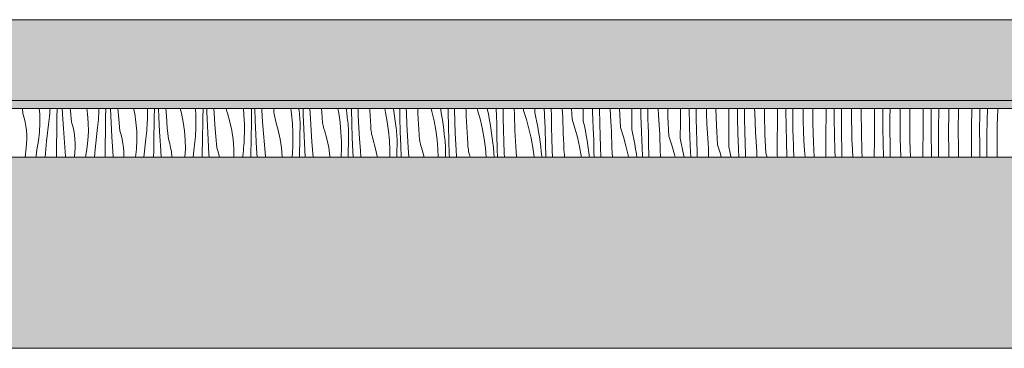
# Model space of a CAD drawing. Header units: millimetres. Extents: x -5600 to 56024, y 506 to 54141.
# Tile 14 of 48: x 26443 to 28881, y 4555 to 5369. Entities that reach past the tile are written whole.
import ezdxf

# ---------------------------------------------------------------- set-up
doc = ezdxf.new("R2010")
doc.units = ezdxf.units.MM
doc.layers.add('2D Drafting - General2', color=251, linetype='Continuous', lineweight=15)
doc.layers.add('2D Drafting - General81', color=251, linetype='Continuous', lineweight=20)

# ---------------------------------------------------------------- blocks, each defined once
blk = doc.blocks.new('*X66')
at = {"layer": '2D Drafting - General81', "linetype": 'Continuous'}
for p, q in [((-68771.1, -134803.8), (-68772.3, -134791.3)), ((-68768.1, -134814.1), (-68771.1, -134803.8)), ((-68729.6, -134805.1), (-68730.7, -134791.3)), ((-68729.3, -134827.3), (-68729.6, -134805.1)), ((-68706.3, -134817.4), (-68705.6, -134810.6)), ((-68705.6, -134810.6), (-68705, -134803.8)), ((-68705, -134803.8), (-68704.4, -134796.9)), ((-68704.4, -134796.9), (-68704.1, -134791.3)), ((-68687.3, -134833.6), (-68687, -134812.7)), ((-68687, -134812.7), (-68686.7, -134791.8)), ((-68686.7, -134791.8), (-68686.7, -134791.3)), ((-68673, -134805.6), (-68673.7, -134791.3)), ((-68671, -134840.4), (-68673, -134805.6)), ((-68653.8, -134796.6), (-68654.2, -134791.3)), ((-68651.1, -134825), (-68653.8, -134796.6)), ((-68611.3, -134804.2), (-68613.2, -134791.3)), ((-68609.5, -134826.3), (-68611.3, -134804.2)), ((-68584.4, -134818.1), (-68583.9, -134811.2)), ((-68583.9, -134811.2), (-68583.6, -134804.4)), ((-68583.6, -134804.4), (-68583.3, -134797.5)), ((-68583.3, -134797.5), (-68583.1, -134791.3)), ((-68566.9, -134833.8), (-68566.6, -134812.9)), ((-68566.6, -134812.9), (-68566.2, -134792)), ((-68566.2, -134792), (-68566.2, -134791.3)), ((-68554.7, -134791.9), (-68554.7, -134791.3)), ((-68552.9, -134826.7), (-68554.7, -134791.9)), ((-68533.7, -134817.7), (-68535.9, -134791.3)), ((-68494.5, -134803.4), (-68497.1, -134791.3)), ((-68491.3, -134825.4), (-68494.5, -134803.4)), ((-68463.2, -134818.7), (-68463.1, -134811.8)), ((-68463.1, -134791.3), (-68463.1, -134811.8)), ((-68446.5, -134834.1), (-68446.1, -134813.2)), ((-68446.1, -134813.2), (-68445.7, -134792.3)), ((-68445.7, -134792.3), (-68445.7, -134791.3)), ((-68434.6, -134813), (-68435.5, -134791.3)), ((-68432.9, -134847.9), (-68434.6, -134813)), ((-68416, -134810.4), (-68417.4, -134791.3)), ((-68413.7, -134838.9), (-68416, -134810.4)), ((-68379, -134802.9), (-68382.3, -134791.3)), ((-68374.4, -134824.6), (-68379, -134802.9)), ((-68343.9, -134791.3), (-68343, -134809.4)), ((-68343, -134809.4), (-68343, -134833)), ((-68325.7, -134813.5), (-68325.2, -134792.6)), ((-68325.2, -134792.6), (-68325.2, -134791.3)), ((-68316, -134799.3), (-68316.2, -134791.3)), ((-68314.5, -134834.2), (-68316, -134799.3)), ((-68298, -134803.1), (-68298.7, -134791.3)), ((-68296, -134831.6), (-68298, -134803.1)), ((-68267.1, -134795.1), (-68268, -134791.3)), ((-68266.1, -134798.9), (-68267.1, -134795.1)), ((-68265, -134802.7), (-68266.1, -134798.9)), ((-68259, -134824.1), (-68265, -134802.7)), ((-68225.5, -134791.3), (-68224.1, -134807.1)), ((-68224.1, -134807.1), (-68223, -134830.6)), ((-68205.7, -134792.3), (-68205.8, -134791.3)), ((-68205.4, -134797.6), (-68205.7, -134792.3)), ((-68205.2, -134803), (-68205.4, -134797.6)), ((-68205.1, -134808.4), (-68205.2, -134803)), ((-68205.2, -134813.8), (-68205.1, -134808.4)), ((-68195.9, -134820.5), (-68196.9, -134791.3)), ((-68179.6, -134795.7), (-68179.8, -134791.3)), ((-68177.9, -134824.2), (-68179.6, -134795.7)), ((-68150.2, -134792.8), (-68150.3, -134791.3)), ((-68150, -134796.8), (-68150.2, -134792.8)), ((-68149.7, -134800.7), (-68150, -134796.8)), ((-68149.3, -134804.6), (-68149.7, -134800.7)), ((-68148.7, -134808.5), (-68149.3, -134804.6)), ((-68147.9, -134812.4), (-68148.7, -134808.5)), ((-68147.1, -134816.3), (-68147.9, -134812.4)), ((-68108, -134791.3), (-68106.1, -134804.9)), ((-68106.1, -134804.9), (-68104, -134828.3)), ((-68088.3, -134791.3), (-68088.2, -134792.1)), ((-68087.3, -134797.4), (-68088.2, -134792.1)), ((-68086.6, -134802.7), (-68087.3, -134797.4)), ((-68086.1, -134808.1), (-68086.6, -134802.7)), ((-68085.6, -134813.4), (-68086.1, -134808.1)), ((-68077, -134806.8), (-68077.4, -134791.3)), ((-68075.8, -134841.7), (-68077, -134806.8)), ((-68059.5, -134816.9), (-68060.8, -134791.3)), ((-68031.1, -134800.7), (-68031.7, -134791.3)), ((-68030.1, -134814), (-68031.1, -134800.7)), ((-67991.3, -134791.3), (-67989.2, -134802.7)), ((-67989.2, -134802.7), (-67986.1, -134826)), ((-67970.7, -134791.3), (-67969.4, -134801.1)), ((-67969.4, -134801.1), (-67968.1, -134813.3)), ((-67967.3, -134818.6), (-67968.1, -134813.3)), ((-67957.8, -134793.1), (-67957.8, -134791.3)), ((-67956.9, -134828), (-67957.8, -134793.1)), ((-67940.8, -134809.5), (-67941.5, -134791.3)), ((-67939.5, -134838.1), (-67940.8, -134809.5)), ((-67912.6, -134795.3), (-67912.8, -134791.3)), ((-67911.8, -134808.6), (-67912.6, -134795.3)), ((-67911, -134821.9), (-67911.8, -134808.6)), ((-67875.5, -134791.3), (-67873.3, -134800.8)), ((-67873.3, -134800.8), (-67869.2, -134823.9)), ((-67853.7, -134791.3), (-67852.6, -134797.9)), ((-67852.6, -134797.9), (-67850.9, -134810)), ((-67850.9, -134810), (-67849.4, -134822.2)), ((-67837.7, -134814.2), (-67838.1, -134791.3)), ((-67821.8, -134802.1), (-67822, -134791.3)), ((-67820.8, -134830.7), (-67821.8, -134802.1)), ((-67793.1, -134803.2), (-67793.6, -134791.3)), ((-67792.5, -134816.5), (-67793.1, -134803.2)), ((-67760.6, -134791.3), (-67758.5, -134799)), ((-67758.5, -134799), (-67753.3, -134821.9)), ((-67737.3, -134791.3), (-67736.6, -134794.9)), ((-67736.6, -134794.9), (-67734.5, -134807)), ((-67734.5, -134807), (-67732.6, -134819.1)), ((-67718.5, -134795.8), (-67718.7, -134791.3)), ((-67718.3, -134800.5), (-67718.5, -134795.8)), ((-67717.7, -134835.4), (-67718.3, -134800.5)), ((-67702.4, -134794.7), (-67702.4, -134791.3)), ((-67701.7, -134823.3), (-67702.4, -134794.7)), ((-67674.1, -134797.7), (-67674.3, -134791.3)), ((-67673.6, -134811), (-67674.1, -134797.7)), ((-67673.1, -134824.3), (-67673.6, -134811)), ((-67646.6, -134791.3), (-67644.7, -134797.5)), ((-67644.7, -134797.5), (-67638.4, -134820.2)), ((-67621.5, -134791.3), (-67621.4, -134792)), ((-67621.4, -134792), (-67618.8, -134804)), ((-67618.8, -134804), (-67616.5, -134816)), ((-67599.5, -134793.6), (-67599.6, -134791.3)), ((-67599.3, -134798.3), (-67599.5, -134793.6)), ((-67599.1, -134803), (-67599.3, -134798.3)), ((-67598.9, -134807.6), (-67599.1, -134803)), ((-67598.7, -134812.3), (-67598.9, -134807.6)), ((-67598.4, -134817), (-67598.7, -134812.3)), ((-67582.3, -134815.9), (-67582.6, -134791.3)), ((-67554.6, -134792.3), (-67554.7, -134791.3)), ((-67554.4, -134805.6), (-67554.6, -134792.3)), ((-67554, -134818.9), (-67554.4, -134805.6)), ((-67531.8, -134796.3), (-67532.1, -134791.3)), ((-67531.8, -134796.3), (-67524.6, -134818.7)), ((-67504, -134801.2), (-67503.9, -134791.3)), ((-67504, -134801.2), (-67501.3, -134813.2)), ((-67501.3, -134813.2), (-67498.8, -134825.2)), ((-67479.9, -134805.4), (-67480.4, -134791.3)), ((-67479.7, -134810.1), (-67479.9, -134805.4)), ((-67479.5, -134814.8), (-67479.7, -134810.1)), ((-67463.3, -134791.8), (-67463.3, -134791.3)), ((-67463.1, -134797.4), (-67463.3, -134791.8)), ((-67462.9, -134802.9), (-67463.1, -134797.4)), ((-67462.6, -134808.5), (-67462.9, -134802.9)), ((-67462.3, -134837.1), (-67462.6, -134808.5)), ((-67434.6, -134813.4), (-67436.2, -134791.3)), ((-67411.7, -134817.5), (-67413.1, -134791.3)), ((-67383.9, -134822.4), (-67383.7, -134791.3)), ((-67359.8, -134826.6), (-67361.1, -134791.3)), ((-67343.8, -134796.4), (-67344, -134791.3)), ((-67343.6, -134801.9), (-67343.8, -134796.4)), ((-67343.5, -134807.5), (-67343.6, -134801.9)), ((-67343.2, -134813), (-67343.5, -134807.5)), ((-67343, -134818.6), (-67343.2, -134813)), ((-67316.3, -134810.5), (-67317.5, -134791.3)), ((-67314.5, -134834.6), (-67316.3, -134810.5)), ((-67291.7, -134838.6), (-67294.2, -134791.3)), ((-67263.9, -134843.5), (-67263.6, -134804.2)), ((-67263.6, -134804.2), (-67263.5, -134791.3)), ((-67241.1, -134809.7), (-67241.6, -134791.3)), ((-67239.7, -134847.8), (-67241.1, -134809.7)), ((-67224.1, -134806.4), (-67224.4, -134791.3)), ((-67223.9, -134812), (-67224.1, -134806.4)), ((-67223.8, -134817.5), (-67223.9, -134812)), ((-67197.7, -134807.6), (-67198.4, -134791.3)), ((-67196.2, -134831.7), (-67197.7, -134807.6)), ((-67174.2, -134812), (-67174.8, -134791.3)), ((-67171.6, -134859.8), (-67174.2, -134812)), ((-67143.5, -134825.4), (-67143.3, -134791.3)), ((-67122, -134792.7), (-67122, -134791.3)), ((-67121, -134830.8), (-67122, -134792.7)), ((-67104.7, -134794.6), (-67104.7, -134791.3)), ((-67104, -134827.6), (-67104.7, -134794.6)), ((-67078.7, -134804.6), (-67079.1, -134791.3)), ((-67077.6, -134828.8), (-67078.7, -134804.6)), ((-67054.1, -134833.2), (-67055.3, -134791.3)), ((-67023.5, -134846.5), (-67023.2, -134807.2)), ((-67023.2, -134807.2), (-67023.1, -134791.3)), ((-67001.9, -134813.9), (-67002.3, -134791.3)), ((-66984.6, -134815.7), (-66984.8, -134791.3)), ((-66959.4, -134801.7), (-66959.5, -134791.3)), ((-66958.6, -134825.8), (-66959.4, -134801.7)), ((-66935.4, -134806.6), (-66935.5, -134791.3)), ((-66934, -134854.4), (-66935.4, -134806.6)), ((-66903.1, -134828.4), (-66902.9, -134791.3)), ((-66882.5, -134796.9), (-66882.5, -134791.3)), ((-66881.9, -134835), (-66882.5, -134796.9)), ((-66864.8, -134803.9), (-66864.7, -134791.3)), ((-66864.6, -134836.9), (-66864.8, -134803.9)), ((-66839.7, -134798.7), (-66839.7, -134791.3)), ((-66839.3, -134822.8), (-66839.7, -134798.7)), ((-66815.4, -134827.8), (-66815.6, -134791.3)), ((-66783.1, -134849.5), (-66782.8, -134810.2)), ((-66782.8, -134810.2), (-66782.6, -134791.3)), ((-66762.4, -134818), (-66762.5, -134791.3)), ((-66744.7, -134825), (-66744.5, -134792)), ((-66744.5, -134792), (-66744.5, -134791.3)), ((-66719.6, -134795.7), (-66719.5, -134791.3)), ((-66719.6, -134819.9), (-66719.6, -134795.7)), ((-66695.6, -134801.1), (-66695.4, -134791.3)), ((-66695.3, -134848.9), (-66695.6, -134801.1)), ((-66662.7, -134831.4), (-66662.4, -134792)), ((-66662.4, -134792), (-66662.4, -134791.3)), ((-66642.5, -134801.1), (-66642.4, -134791.3)), ((-66642.3, -134839.2), (-66642.5, -134801.1)), ((-66624.7, -134846.2), (-66624.5, -134813.2)), ((-66624.5, -134813.2), (-66624, -134791.3)), ((-66599.5, -134816.9), (-66599.2, -134792.7)), ((-66599.2, -134792.7), (-66599.1, -134791.3)), ((-66575.5, -134822.3), (-66575, -134791.3)), ((-66542.7, -134852.5), (-66542.4, -134813.2)), ((-66542.4, -134813.2), (-66542.2, -134791.3)), ((-66522.4, -134822.2), (-66522.2, -134791.3)), ((-66504.4, -134834.3), (-66503.7, -134801.3)), ((-66503.7, -134801.3), (-66503.4, -134791.3)), ((-66479.1, -134813.9), (-66478.4, -134791.3)), ((-66455.5, -134843.5), (-66454.6, -134795.6)), ((-66454.6, -134795.6), (-66454.5, -134791.3)), ((-66422.3, -134834.3), (-66422, -134795)), ((-66422, -134795), (-66421.9, -134791.3)), ((-66402.4, -134843.4), (-66402.1, -134805.2)), ((-66402.1, -134805.2), (-66401.9, -134791.3)), ((-66383.7, -134822.5), (-66382.6, -134791.3)), ((-66359, -134835.1), (-66358.3, -134810.9)), ((-66358.3, -134810.9), (-66357.7, -134796.5)), ((-66357.7, -134796.5), (-66357.4, -134791.3)), ((-68765.7, -134824.6), (-68768.1, -134814.1)), ((-68763.8, -134835.1), (-68765.7, -134824.6)), ((-68762.6, -134845.8), (-68763.8, -134835.1)), ((-68730.4, -134849.4), (-68729.3, -134827.3)), ((-68712.5, -134871.8), (-68707.1, -134824.3)), ((-68707.1, -134824.3), (-68706.3, -134817.4)), ((-68687.6, -134854.4), (-68687.3, -134833.6)), ((-68648, -134835.3), (-68651.1, -134825)), ((-68645.6, -134845.7), (-68648, -134835.3)), ((-68609.2, -134848.5), (-68609.5, -134826.3)), ((-68586.3, -134838.6), (-68585.5, -134831.8)), ((-68585.5, -134831.8), (-68584.9, -134824.9)), ((-68584.9, -134824.9), (-68584.4, -134818.1)), ((-68567.2, -134854.7), (-68566.9, -134833.8)), ((-68550.9, -134861.6), (-68552.9, -134826.7)), ((-68531, -134846.2), (-68533.7, -134817.7)), ((-68489.5, -134847.5), (-68491.3, -134825.4)), ((-68464.3, -134839.2), (-68463.9, -134832.4)), ((-68463.9, -134832.4), (-68463.5, -134825.5)), ((-68463.5, -134825.5), (-68463.2, -134818.7)), ((-68446.9, -134855), (-68446.5, -134834.1)), ((-68371.2, -134846.5), (-68374.4, -134824.6)), ((-68343.2, -134839.8), (-68343, -134833)), ((-68326.5, -134855.3), (-68326.1, -134834.4)), ((-68326.1, -134834.4), (-68325.7, -134813.5)), ((-68312.8, -134869.1), (-68314.5, -134834.2)), ((-68293.6, -134860.1), (-68296, -134831.6)), ((-68254.3, -134845.7), (-68259, -134824.1)), ((-68223, -134830.6), (-68222.9, -134854.1)), ((-68206, -134855.6), (-68205.6, -134834.7)), ((-68205.6, -134834.7), (-68205.2, -134813.8)), ((-68194.5, -134855.4), (-68195.9, -134820.5)), ((-68175.9, -134852.8), (-68177.9, -134824.2)), ((-68146.1, -134820.1), (-68147.1, -134816.3)), ((-68144.9, -134823.9), (-68146.1, -134820.1)), ((-68138.9, -134845.2), (-68144.9, -134823.9)), ((-68104, -134828.3), (-68102.9, -134851.8)), ((-68085.3, -134818.8), (-68085.6, -134813.4)), ((-68085.5, -134855.8), (-68085.1, -134834.9)), ((-68085.1, -134824.2), (-68085.3, -134818.8)), ((-68085, -134829.6), (-68085.1, -134824.2)), ((-68085.1, -134834.9), (-68085, -134829.6)), ((-68057.9, -134845.4), (-68059.5, -134816.9)), ((-68030, -134818), (-68030.1, -134814)), ((-68029.6, -134821.9), (-68030, -134818)), ((-68029.2, -134825.8), (-68029.6, -134821.9)), ((-68028.6, -134829.7), (-68029.2, -134825.8)), ((-68027.9, -134833.6), (-68028.6, -134829.7)), ((-68027, -134837.5), (-68027.9, -134833.6)), ((-68026, -134841.3), (-68027, -134837.5)), ((-67986.1, -134826), (-67983.9, -134849.5)), ((-67966.6, -134823.9), (-67967.3, -134818.6)), ((-67966, -134829.3), (-67966.6, -134823.9)), ((-67965.6, -134834.6), (-67966, -134829.3)), ((-67965.2, -134840), (-67965.6, -134834.6)), ((-67955.8, -134862.8), (-67956.9, -134828)), ((-67910.1, -134835.2), (-67911, -134821.9)), ((-67909.9, -134839.1), (-67910.1, -134835.2)), ((-67869.2, -134823.9), (-67866, -134847.2)), ((-67849.4, -134822.2), (-67848, -134834.4)), ((-67847.2, -134839.7), (-67848, -134834.4)), ((-67836.9, -134849.1), (-67837.7, -134814.2)), ((-67819.4, -134859.2), (-67820.8, -134830.7)), ((-67791.8, -134829.8), (-67792.5, -134816.5)), ((-67790.9, -134843.1), (-67791.8, -134829.8)), ((-67753.3, -134821.9), (-67749.1, -134845.1)), ((-67732.6, -134819.1), (-67730.8, -134831.2)), ((-67730.8, -134831.2), (-67729.3, -134843.4)), ((-67716.8, -134870.3), (-67717.7, -134835.4)), ((-67700.7, -134851.9), (-67701.7, -134823.3)), ((-67672.4, -134837.6), (-67673.1, -134824.3)), ((-67671.7, -134850.9), (-67672.4, -134837.6)), ((-67638.4, -134820.2), (-67633.2, -134843.1)), ((-67616.5, -134816), (-67614.4, -134828.1)), ((-67614.4, -134828.1), (-67612.5, -134840.2)), ((-67598.2, -134821.7), (-67598.4, -134817)), ((-67597.6, -134856.6), (-67598.2, -134821.7)), ((-67581.6, -134844.5), (-67582.3, -134815.9)), ((-67553.6, -134832.2), (-67554, -134818.9)), ((-67553, -134845.5), (-67553.6, -134832.2)), ((-67524.6, -134818.7), (-67518.4, -134841.3)), ((-67498.8, -134825.2), (-67496.5, -134837.2)), ((-67496.5, -134837.2), (-67494.3, -134849.3)), ((-67479.3, -134819.5), (-67479.5, -134814.8)), ((-67479, -134824.1), (-67479.3, -134819.5)), ((-67478.8, -134828.8), (-67479, -134824.1)), ((-67478.6, -134833.5), (-67478.8, -134828.8)), ((-67478.4, -134838.2), (-67478.6, -134833.5)), ((-67461.6, -134865.6), (-67462.3, -134837.1)), ((-67434.3, -134826.7), (-67434.6, -134813.4)), ((-67433.9, -134840.1), (-67434.3, -134826.7)), ((-67411.7, -134817.5), (-67404.5, -134839.8)), ((-67383.9, -134822.4), (-67381.2, -134834.3)), ((-67381.2, -134834.3), (-67378.7, -134846.3)), ((-67359.6, -134831.3), (-67359.8, -134826.6)), ((-67359.4, -134836), (-67359.6, -134831.3)), ((-67359.2, -134840.6), (-67359.4, -134836)), ((-67342.8, -134824.1), (-67343, -134818.6)), ((-67342.5, -134829.7), (-67342.8, -134824.1)), ((-67342.2, -134858.2), (-67342.5, -134829.7)), ((-67314.2, -134847.9), (-67314.5, -134834.6)), ((-67223.6, -134823.1), (-67223.8, -134817.5)), ((-67223.4, -134828.6), (-67223.6, -134823.1)), ((-67223.2, -134834.2), (-67223.4, -134828.6)), ((-67223, -134839.7), (-67223.2, -134834.2)), ((-67194.4, -134855.8), (-67196.2, -134831.7)), ((-67143.8, -134864.7), (-67143.5, -134825.4)), ((-67119.7, -134869), (-67121, -134830.8)), ((-67103.9, -134833.2), (-67104, -134827.6)), ((-67103.7, -134838.7), (-67103.9, -134833.2)), ((-67076.2, -134852.9), (-67077.6, -134828.8)), ((-67051.5, -134881), (-67054.1, -134833.2)), ((-67001, -134852), (-67001.9, -134813.9)), ((-66984, -134848.8), (-66984.6, -134815.7)), ((-66957.6, -134849.9), (-66958.6, -134825.8)), ((-66903.4, -134867.7), (-66903.1, -134828.4)), ((-66880.9, -134873.2), (-66881.9, -134835)), ((-66863.9, -134870), (-66864.6, -134836.9)), ((-66838.6, -134847), (-66839.3, -134822.8)), ((-66814, -134875.6), (-66815.4, -134827.8)), ((-66761.8, -134856.2), (-66762.4, -134818)), ((-66744.5, -134858.1), (-66744.7, -134825)), ((-66719.2, -134844), (-66719.6, -134819.9)), ((-66663, -134870.7), (-66662.7, -134831.4)), ((-66599.5, -134841), (-66599.5, -134816.9)), ((-66575.2, -134870.1), (-66575.5, -134822.3)), ((-66522.3, -134860.4), (-66522.4, -134822.2)), ((-66504.6, -134867.4), (-66504.4, -134834.3)), ((-66479.4, -134838.1), (-66479.1, -134813.9)), ((-66422.6, -134873.7), (-66422.3, -134834.3)), ((-66384.3, -134855.5), (-66383.7, -134822.5)), ((-66359.4, -134859.2), (-66359, -134835.1)), ((-68761.9, -134856.5), (-68762.6, -134845.8)), ((-68761.9, -134867.2), (-68761.9, -134856.5)), ((-68732.9, -134871.5), (-68730.4, -134849.4)), ((-68687.8, -134875.3), (-68687.6, -134854.4)), ((-68668.7, -134875.3), (-68671, -134840.4)), ((-68643.7, -134856.3), (-68645.6, -134845.7)), ((-68642.5, -134866.9), (-68643.7, -134856.3)), ((-68610.3, -134870.6), (-68609.2, -134848.5)), ((-68592.4, -134892.9), (-68587.1, -134845.4)), ((-68587.1, -134845.4), (-68586.3, -134838.6)), ((-68567.5, -134875.6), (-68567.2, -134854.7)), ((-68548.6, -134896.4), (-68550.9, -134861.6)), ((-68528, -134856.5), (-68531, -134846.2)), ((-68525.5, -134866.9), (-68528, -134856.5)), ((-68489.1, -134869.6), (-68489.5, -134847.5)), ((-68467, -134866.6), (-68466.2, -134859.8)), ((-68466.2, -134859.8), (-68465.5, -134852.9)), ((-68465.5, -134852.9), (-68464.8, -134846.1)), ((-68464.8, -134846.1), (-68464.3, -134839.2)), ((-68447.2, -134875.9), (-68446.9, -134855)), ((-68430.8, -134882.8), (-68432.9, -134847.9)), ((-68410.9, -134867.3), (-68413.7, -134838.9)), ((-68369.4, -134868.6), (-68371.2, -134846.5)), ((-68344.8, -134867.3), (-68344.2, -134860.4)), ((-68344.2, -134860.4), (-68343.8, -134853.6)), ((-68343.8, -134853.6), (-68343.4, -134846.7)), ((-68343.4, -134846.7), (-68343.2, -134839.8)), ((-68326.8, -134876.2), (-68326.5, -134855.3)), ((-68290.9, -134888.5), (-68293.6, -134860.1)), ((-68251.1, -134867.7), (-68254.3, -134845.7)), ((-68223.4, -134867.9), (-68223.1, -134861)), ((-68223.1, -134861), (-68222.9, -134854.1)), ((-68206.4, -134876.5), (-68206, -134855.6)), ((-68192.7, -134890.3), (-68194.5, -134855.4)), ((-68173.5, -134881.2), (-68175.9, -134852.8)), ((-68134.3, -134866.9), (-68138.9, -134845.2)), ((-68102.9, -134851.8), (-68102.8, -134875.3)), ((-68085.9, -134876.7), (-68085.5, -134855.8)), ((-68074.4, -134876.6), (-68075.8, -134841.7)), ((-68055.8, -134873.9), (-68057.9, -134845.4)), ((-68024.9, -134845.1), (-68026, -134841.3)), ((-68018.8, -134866.4), (-68024.9, -134845.1)), ((-67983.9, -134849.5), (-67982.8, -134873)), ((-67965.5, -134877), (-67965, -134856.1)), ((-67965, -134845.4), (-67965.2, -134840)), ((-67965, -134850.7), (-67965, -134845.4)), ((-67965, -134856.1), (-67965, -134850.7)), ((-67937.8, -134866.6), (-67939.5, -134838.1)), ((-67909.6, -134843.1), (-67909.9, -134839.1)), ((-67909.1, -134847), (-67909.6, -134843.1)), ((-67908.5, -134850.9), (-67909.1, -134847)), ((-67907.8, -134854.8), (-67908.5, -134850.9)), ((-67906.9, -134858.6), (-67907.8, -134854.8)), ((-67905.9, -134862.4), (-67906.9, -134858.6)), ((-67866, -134847.2), (-67863.9, -134870.6)), ((-67846.5, -134845.1), (-67847.2, -134839.7)), ((-67845.9, -134850.4), (-67846.5, -134845.1)), ((-67845.5, -134855.8), (-67845.9, -134850.4)), ((-67845.2, -134861.2), (-67845.5, -134855.8)), ((-67845, -134866.5), (-67845.2, -134861.2)), ((-67835.7, -134884), (-67836.9, -134849.1)), ((-67817.7, -134887.8), (-67819.4, -134859.2)), ((-67790, -134856.4), (-67790.9, -134843.1)), ((-67789.8, -134860.3), (-67790, -134856.4)), ((-67789.5, -134864.2), (-67789.8, -134860.3)), ((-67749.1, -134845.1), (-67745.9, -134868.4)), ((-67729.3, -134843.4), (-67728, -134855.6)), ((-67727.1, -134860.9), (-67728, -134855.6)), ((-67726.4, -134866.2), (-67727.1, -134860.9)), ((-67699.3, -134880.4), (-67700.7, -134851.9)), ((-67670.9, -134864.2), (-67671.7, -134850.9)), ((-67633.2, -134843.1), (-67629, -134866.3)), ((-67612.5, -134840.2), (-67610.8, -134852.4)), ((-67610.8, -134852.4), (-67609.2, -134864.6)), ((-67596.7, -134891.5), (-67597.6, -134856.6)), ((-67580.6, -134873), (-67581.6, -134844.5)), ((-67552.4, -134858.8), (-67553, -134845.5)), ((-67551.6, -134872.1), (-67552.4, -134858.8)), ((-67518.4, -134841.3), (-67513.1, -134864.3)), ((-67494.3, -134849.3), (-67492.4, -134861.4)), ((-67492.4, -134861.4), (-67490.7, -134873.6)), ((-67478.1, -134842.8), (-67478.4, -134838.2)), ((-67477.5, -134877.7), (-67478.1, -134842.8)), ((-67433.5, -134853.4), (-67433.9, -134840.1)), ((-67432.9, -134866.7), (-67433.5, -134853.4)), ((-67404.5, -134839.8), (-67398.3, -134862.5)), ((-67378.7, -134846.3), (-67376.4, -134858.4)), ((-67376.4, -134858.4), (-67374.3, -134870.5)), ((-67359, -134845.3), (-67359.2, -134840.6)), ((-67358.7, -134850), (-67359, -134845.3)), ((-67358.5, -134854.7), (-67358.7, -134850)), ((-67358.3, -134859.3), (-67358.5, -134854.7)), ((-67358, -134864), (-67358.3, -134859.3)), ((-67341.5, -134886.8), (-67342.2, -134858.2)), ((-67313.9, -134861.2), (-67314.2, -134847.9)), ((-67313.4, -134874.5), (-67313.9, -134861.2)), ((-67291.7, -134838.6), (-67284.4, -134861)), ((-67284.4, -134861), (-67278.2, -134883.7)), ((-67263.9, -134843.5), (-67261.2, -134855.5)), ((-67261.2, -134855.5), (-67258.6, -134867.5)), ((-67239.5, -134852.5), (-67239.7, -134847.8)), ((-67239.3, -134857.1), (-67239.5, -134852.5)), ((-67239.1, -134861.8), (-67239.3, -134857.1)), ((-67238.9, -134866.5), (-67239.1, -134861.8)), ((-67222.7, -134845.3), (-67223, -134839.7)), ((-67222.5, -134850.8), (-67222.7, -134845.3)), ((-67222.1, -134879.4), (-67222.5, -134850.8)), ((-67194.2, -134869.1), (-67194.4, -134855.8)), ((-67171.6, -134859.8), (-67164.4, -134882.2)), ((-67103.5, -134844.3), (-67103.7, -134838.7)), ((-67103.3, -134849.8), (-67103.5, -134844.3)), ((-67103.1, -134855.4), (-67103.3, -134849.8)), ((-67102.9, -134860.9), (-67103.1, -134855.4)), ((-67102.6, -134866.5), (-67102.9, -134860.9)), ((-67074.4, -134876.9), (-67076.2, -134852.9)), ((-67023.7, -134885.9), (-67023.5, -134846.5)), ((-66999.6, -134890.1), (-67001, -134852)), ((-66983.8, -134854.3), (-66984, -134848.8)), ((-66983.6, -134859.9), (-66983.8, -134854.3)), ((-66983.4, -134865.4), (-66983.6, -134859.9)), ((-66956.1, -134874), (-66957.6, -134849.9)), ((-66931.5, -134902.1), (-66934, -134854.4)), ((-66837.5, -134871.1), (-66838.6, -134847)), ((-66783.3, -134888.9), (-66783.1, -134849.5)), ((-66760.8, -134894.3), (-66761.8, -134856.2)), ((-66743.8, -134891.1), (-66744.5, -134858.1)), ((-66718.5, -134868.1), (-66719.2, -134844)), ((-66693.9, -134896.7), (-66695.3, -134848.9)), ((-66641.7, -134877.4), (-66642.3, -134839.2)), ((-66624.4, -134879.3), (-66624.7, -134846.2)), ((-66599.2, -134865.2), (-66599.5, -134841)), ((-66542.9, -134891.9), (-66542.7, -134852.5)), ((-66521.7, -134898.5), (-66522.3, -134860.4)), ((-66479.5, -134862.2), (-66479.4, -134838.1)), ((-66455.2, -134891.3), (-66455.5, -134843.5)), ((-66402.2, -134881.6), (-66402.4, -134843.4)), ((-66384.5, -134888.6), (-66384.3, -134855.5)), ((-66359.4, -134883.4), (-66359.4, -134859.2)), ((-68763.6, -134888.6), (-68762.5, -134877.9)), ((-68762.5, -134877.9), (-68761.9, -134867.2)), ((-68736.9, -134893.3), (-68732.9, -134871.5)), ((-68715.9, -134911.3), (-68712.5, -134871.8)), ((-68688, -134896.2), (-68687.8, -134875.3)), ((-68666.1, -134910.1), (-68668.7, -134875.3)), ((-68641.9, -134877.7), (-68642.5, -134866.9)), ((-68641.8, -134888.4), (-68641.9, -134877.7)), ((-68612.8, -134892.6), (-68610.3, -134870.6)), ((-68567.8, -134896.5), (-68567.5, -134875.6)), ((-68523.7, -134877.5), (-68525.5, -134866.9)), ((-68522.4, -134888.1), (-68523.7, -134877.5)), ((-68490.2, -134891.8), (-68489.1, -134869.6)), ((-68472, -134911.3), (-68467, -134866.6)), ((-68447.4, -134896.8), (-68447.2, -134875.9)), ((-68429, -134911.3), (-68430.8, -134882.8)), ((-68407.9, -134877.6), (-68410.9, -134867.3)), ((-68405.5, -134888.1), (-68407.9, -134877.6)), ((-68369.1, -134890.8), (-68369.4, -134868.6)), ((-68346.9, -134887.8), (-68346.1, -134880.9)), ((-68346.1, -134880.9), (-68345.4, -134874.1)), ((-68345.4, -134874.1), (-68344.8, -134867.3)), ((-68327.1, -134897.1), (-68326.8, -134876.2)), ((-68310.8, -134903.9), (-68312.8, -134869.1)), ((-68249.3, -134889.8), (-68251.1, -134867.7)), ((-68224.7, -134888.4), (-68224.2, -134881.6)), ((-68224.2, -134881.6), (-68223.7, -134874.7)), ((-68223.7, -134874.7), (-68223.4, -134867.9)), ((-68206.7, -134897.3), (-68206.4, -134876.5)), ((-68170.8, -134909.7), (-68173.5, -134881.2)), ((-68131.1, -134888.9), (-68134.3, -134866.9)), ((-68103.3, -134889), (-68103, -134882.2)), ((-68103, -134882.2), (-68102.8, -134875.3)), ((-68086.3, -134897.6), (-68085.9, -134876.7)), ((-68072.7, -134911.3), (-68074.4, -134876.6)), ((-68053.4, -134902.4), (-68055.8, -134873.9)), ((-68014.2, -134888.1), (-68018.8, -134866.4)), ((-67982.8, -134873), (-67982.8, -134896.5)), ((-67965.9, -134897.9), (-67965.5, -134877)), ((-67954.3, -134897.7), (-67955.8, -134862.8)), ((-67935.8, -134895.1), (-67937.8, -134866.6)), ((-67904.8, -134866.2), (-67905.9, -134862.4)), ((-67898.8, -134887.6), (-67904.8, -134866.2)), ((-67863.9, -134870.6), (-67862.8, -134894.1)), ((-67845.4, -134898.2), (-67845, -134877.3)), ((-67844.9, -134871.9), (-67845, -134866.5)), ((-67845, -134877.3), (-67844.9, -134871.9)), ((-67834.6, -134911.3), (-67835.7, -134884)), ((-67789.1, -134868.2), (-67789.5, -134864.2)), ((-67788.5, -134872.1), (-67789.1, -134868.2)), ((-67787.7, -134875.9), (-67788.5, -134872.1)), ((-67786.9, -134879.8), (-67787.7, -134875.9)), ((-67785.9, -134883.6), (-67786.9, -134879.8)), ((-67784.7, -134887.4), (-67785.9, -134883.6)), ((-67745.9, -134868.4), (-67743.8, -134891.8)), ((-67725.9, -134871.6), (-67726.4, -134866.2)), ((-67725.4, -134877), (-67725.9, -134871.6)), ((-67725.1, -134882.3), (-67725.4, -134877)), ((-67724.9, -134887.7), (-67725.1, -134882.3)), ((-67715.6, -134905.2), (-67716.8, -134870.3)), ((-67697.6, -134908.9), (-67699.3, -134880.4)), ((-67669.9, -134877.5), (-67670.9, -134864.2)), ((-67669.8, -134881.5), (-67669.9, -134877.5)), ((-67669.4, -134885.4), (-67669.8, -134881.5)), ((-67669, -134889.3), (-67669.4, -134885.4)), ((-67629, -134866.3), (-67625.8, -134889.6)), ((-67609.2, -134864.6), (-67607.9, -134876.8)), ((-67607.1, -134882.1), (-67607.9, -134876.8)), ((-67606.4, -134887.4), (-67607.1, -134882.1)), ((-67579.3, -134901.6), (-67580.6, -134873)), ((-67550.8, -134885.4), (-67551.6, -134872.1)), ((-67549.9, -134898.7), (-67550.8, -134885.4)), ((-67513.1, -134864.3), (-67508.9, -134887.4)), ((-67490.7, -134873.6), (-67489.2, -134885.7)), ((-67489.2, -134885.7), (-67487.8, -134897.9)), ((-67476.7, -134911.3), (-67477.5, -134877.7)), ((-67460.6, -134894.2), (-67461.6, -134865.6)), ((-67432.3, -134880), (-67432.9, -134866.7)), ((-67431.6, -134893.3), (-67432.3, -134880)), ((-67398.3, -134862.5), (-67393.1, -134885.5)), ((-67393.1, -134885.5), (-67388.9, -134908.6)), ((-67374.3, -134870.5), (-67372.3, -134882.6)), ((-67372.3, -134882.6), (-67370.6, -134894.7)), ((-67357.5, -134898.9), (-67358, -134864)), ((-67312.9, -134887.9), (-67313.4, -134874.5)), ((-67278.2, -134883.7), (-67273, -134906.6)), ((-67258.6, -134867.5), (-67256.3, -134879.6)), ((-67256.3, -134879.6), (-67254.2, -134891.6)), ((-67238.7, -134871.2), (-67238.9, -134866.5)), ((-67238.5, -134875.8), (-67238.7, -134871.2)), ((-67238.2, -134880.5), (-67238.5, -134875.8)), ((-67238, -134885.2), (-67238.2, -134880.5)), ((-67237.5, -134911.3), (-67238, -134885.2)), ((-67221.4, -134908), (-67222.1, -134879.4)), ((-67193.8, -134882.4), (-67194.2, -134869.1)), ((-67193.4, -134895.7), (-67193.8, -134882.4)), ((-67164.4, -134882.2), (-67158.2, -134904.9)), ((-67143.8, -134864.7), (-67141.1, -134876.7)), ((-67141.1, -134876.7), (-67138.6, -134888.7)), ((-67119.5, -134873.6), (-67119.7, -134869)), ((-67119.3, -134878.3), (-67119.5, -134873.6)), ((-67119, -134883), (-67119.3, -134878.3)), ((-67118.8, -134887.7), (-67119, -134883)), ((-67102.4, -134872), (-67102.6, -134866.5)), ((-67102.1, -134900.6), (-67102.4, -134872)), ((-67074.1, -134890.3), (-67074.4, -134876.9)), ((-67051.5, -134881), (-67044.3, -134903.4)), ((-67023.7, -134885.9), (-67021, -134897.8)), ((-66983.2, -134871), (-66983.4, -134865.4)), ((-66983, -134876.5), (-66983.2, -134871)), ((-66982.8, -134882.1), (-66983, -134876.5)), ((-66982.6, -134887.6), (-66982.8, -134882.1)), ((-66954.3, -134898.1), (-66956.1, -134874)), ((-66903.7, -134907), (-66903.4, -134867.7)), ((-66879.5, -134911.3), (-66880.9, -134873.2)), ((-66863.7, -134875.5), (-66863.9, -134870)), ((-66863.6, -134881.1), (-66863.7, -134875.5)), ((-66863.4, -134886.6), (-66863.6, -134881.1)), ((-66836, -134895.2), (-66837.5, -134871.1)), ((-66812, -134911.3), (-66814, -134875.6)), ((-66717.4, -134892.3), (-66718.5, -134868.1)), ((-66663.3, -134910), (-66663, -134870.7)), ((-66640.9, -134911.3), (-66641.7, -134877.4)), ((-66623.8, -134911.3), (-66624.4, -134879.3)), ((-66598.4, -134889.3), (-66599.2, -134865.2)), ((-66574, -134911.3), (-66575.2, -134870.1)), ((-66504.4, -134900.4), (-66504.6, -134867.4)), ((-66479.1, -134886.4), (-66479.5, -134862.2)), ((-66478.4, -134910.5), (-66479.1, -134886.4)), ((-66422.9, -134911.3), (-66422.6, -134873.7)), ((-66401.7, -134911.3), (-66402.2, -134881.6)), ((-66359, -134907.5), (-66359.4, -134883.4)), ((-68765.3, -134911.3), (-68763.6, -134888.6)), ((-68738.7, -134911.3), (-68738.4, -134907.7)), ((-68738.4, -134907.7), (-68736.9, -134893.3)), ((-68688.2, -134911.3), (-68688, -134896.2)), ((-68666.1, -134911.3), (-68666.1, -134910.1)), ((-68643.7, -134911.3), (-68643.6, -134909.7)), ((-68643.6, -134909.7), (-68642.4, -134899.1)), ((-68642.4, -134899.1), (-68641.8, -134888.4)), ((-68616.2, -134911.3), (-68612.8, -134892.6)), ((-68594, -134911.3), (-68592.4, -134892.9)), ((-68567.9, -134911.3), (-68567.8, -134896.5)), ((-68547.5, -134911.3), (-68548.6, -134896.4)), ((-68521.8, -134898.8), (-68522.4, -134888.1)), ((-68521.8, -134909.6), (-68521.8, -134898.8)), ((-68521.8, -134911.3), (-68521.8, -134909.6)), ((-68492.5, -134911.3), (-68490.2, -134891.8)), ((-68447.6, -134911.3), (-68447.4, -134896.8)), ((-68403.6, -134898.6), (-68405.5, -134888.1)), ((-68402.4, -134909.3), (-68403.6, -134898.6)), ((-68402.2, -134911.3), (-68402.4, -134909.3)), ((-68370.1, -134911.3), (-68369.1, -134890.8)), ((-68349.6, -134911.3), (-68346.9, -134887.8)), ((-68327.3, -134911.3), (-68327.1, -134897.1)), ((-68310.3, -134911.3), (-68310.8, -134903.9)), ((-68287.8, -134898.8), (-68290.9, -134888.5)), ((-68285.4, -134909.2), (-68287.8, -134898.8)), ((-68285, -134911.3), (-68285.4, -134909.2)), ((-68249, -134911.3), (-68249.3, -134889.8)), ((-68227.1, -134911.3), (-68226.9, -134908.9)), ((-68226.9, -134908.9), (-68226.1, -134902.1)), ((-68226.1, -134902.1), (-68225.3, -134895.3)), ((-68225.3, -134895.3), (-68224.7, -134888.4)), ((-68206.9, -134911.3), (-68206.7, -134897.3)), ((-68191.5, -134911.3), (-68192.7, -134890.3)), ((-68170.3, -134911.3), (-68170.8, -134909.7)), ((-68129.3, -134911), (-68131.1, -134888.9)), ((-68104.8, -134911.3), (-68104.6, -134909.6)), ((-68104.6, -134909.6), (-68104.1, -134902.8)), ((-68104.1, -134902.8), (-68103.7, -134895.9)), ((-68103.7, -134895.9), (-68103.3, -134889)), ((-68086.5, -134911.3), (-68086.3, -134897.6)), ((-68052.6, -134911.3), (-68053.4, -134902.4)), ((-68011, -134910), (-68014.2, -134888.1)), ((-68010.9, -134911.3), (-68011, -134910)), ((-67983.3, -134911.3), (-67983.2, -134910.2)), ((-67983.2, -134910.2), (-67983, -134903.3)), ((-67983, -134903.3), (-67982.8, -134896.5)), ((-67966.1, -134911.3), (-67965.9, -134897.9)), ((-67953.7, -134911.3), (-67954.3, -134897.7)), ((-67934.4, -134911.3), (-67935.8, -134895.1)), ((-67894.1, -134909.3), (-67898.8, -134887.6)), ((-67893.8, -134911.3), (-67894.1, -134909.3)), ((-67862.8, -134894.1), (-67862.7, -134911.3)), ((-67845.7, -134911.3), (-67845.4, -134898.2)), ((-67816, -134911.3), (-67817.7, -134887.8)), ((-67778.7, -134908.7), (-67784.7, -134887.4)), ((-67778.2, -134911.3), (-67778.7, -134908.7)), ((-67743.8, -134891.8), (-67742.9, -134911.3)), ((-67725.2, -134911.3), (-67724.9, -134898.5)), ((-67724.8, -134893.1), (-67724.9, -134887.7)), ((-67724.9, -134898.5), (-67724.8, -134893.1)), ((-67715.4, -134911.3), (-67715.6, -134905.2)), ((-67697.5, -134911.3), (-67697.6, -134908.9)), ((-67668.4, -134893.2), (-67669, -134889.3)), ((-67667.7, -134897.1), (-67668.4, -134893.2)), ((-67666.8, -134901), (-67667.7, -134897.1)), ((-67665.8, -134904.8), (-67666.8, -134901)), ((-67664.7, -134908.6), (-67665.8, -134904.8)), ((-67663.9, -134911.3), (-67664.7, -134908.6)), ((-67625.8, -134889.6), (-67623.9, -134911.3)), ((-67605.8, -134892.8), (-67606.4, -134887.4)), ((-67605.4, -134898.1), (-67605.8, -134892.8)), ((-67605, -134903.5), (-67605.4, -134898.1)), ((-67604.8, -134908.9), (-67605, -134903.5)), ((-67604.8, -134911.3), (-67604.8, -134908.9)), ((-67596.1, -134911.3), (-67596.7, -134891.5)), ((-67578.7, -134911.3), (-67579.3, -134901.6)), ((-67549.7, -134902.6), (-67549.9, -134898.7)), ((-67549.4, -134906.6), (-67549.7, -134902.6)), ((-67548.9, -134910.5), (-67549.4, -134906.6)), ((-67548.8, -134911.3), (-67548.9, -134910.5)), ((-67508.9, -134887.4), (-67505.8, -134910.7)), ((-67505.8, -134910.7), (-67505.7, -134911.3)), ((-67487, -134903.3), (-67487.8, -134897.9)), ((-67486.3, -134908.6), (-67487, -134903.3)), ((-67486, -134911.3), (-67486.3, -134908.6)), ((-67459.8, -134911.3), (-67460.6, -134894.2)), ((-67430.7, -134906.6), (-67431.6, -134893.3)), ((-67430.4, -134911.3), (-67430.7, -134906.6)), ((-67388.9, -134908.6), (-67388.5, -134911.3)), ((-67370.6, -134894.7), (-67369.1, -134906.9)), ((-67369.1, -134906.9), (-67368.6, -134911.3)), ((-67357.2, -134911.3), (-67357.5, -134898.9)), ((-67340.6, -134911.3), (-67341.5, -134886.8)), ((-67312.2, -134901.2), (-67312.9, -134887.9)), ((-67311.7, -134911.3), (-67312.2, -134901.2)), ((-67273, -134906.6), (-67272.2, -134911.3)), ((-67254.2, -134891.6), (-67252.3, -134903.8)), ((-67252.3, -134903.8), (-67251.2, -134911.3)), ((-67221.3, -134911.3), (-67221.4, -134908)), ((-67192.8, -134909), (-67193.4, -134895.7)), ((-67192.7, -134911.3), (-67192.8, -134909)), ((-67158.2, -134904.9), (-67156.7, -134911.3)), ((-67138.6, -134888.7), (-67136.3, -134900.7)), ((-67136.3, -134900.7), (-67134.4, -134911.3)), ((-67118.6, -134892.3), (-67118.8, -134887.7)), ((-67118.4, -134897), (-67118.6, -134892.3)), ((-67118.2, -134901.7), (-67118.4, -134897)), ((-67117.9, -134906.3), (-67118.2, -134901.7)), ((-67117.8, -134911.3), (-67117.9, -134906.3)), ((-67101.8, -134911.3), (-67102.1, -134900.6)), ((-67073.7, -134903.6), (-67074.1, -134890.3)), ((-67073.5, -134911.3), (-67073.7, -134903.6)), ((-67044.3, -134903.4), (-67042.1, -134911.3)), ((-67021, -134897.8), (-67018.5, -134909.8)), ((-67018.5, -134909.8), (-67018.2, -134911.3)), ((-66999.4, -134894.8), (-66999.6, -134890.1)), ((-66999.2, -134899.5), (-66999.4, -134894.8)), ((-66999, -134904.2), (-66999.2, -134899.5)), ((-66998.8, -134908.8), (-66999, -134904.2)), ((-66998.6, -134911.3), (-66998.8, -134908.8)), ((-66982.3, -134893.2), (-66982.6, -134887.6)), ((-66982.1, -134911.3), (-66982.3, -134893.2)), ((-66954, -134911.3), (-66954.3, -134898.1)), ((-66931.5, -134902.1), (-66928.5, -134911.3)), ((-66903.7, -134907), (-66902.7, -134911.3)), ((-66863.2, -134892.2), (-66863.4, -134886.6)), ((-66863, -134897.7), (-66863.2, -134892.2)), ((-66862.7, -134903.2), (-66863, -134897.7)), ((-66862.5, -134908.8), (-66862.7, -134903.2)), ((-66862.4, -134911.3), (-66862.5, -134908.8)), ((-66834.8, -134911.3), (-66836, -134895.2)), ((-66783.5, -134911.3), (-66783.3, -134888.9)), ((-66760.2, -134911.3), (-66760.8, -134894.3)), ((-66743.7, -134896.7), (-66743.8, -134891.1)), ((-66743.5, -134902.2), (-66743.7, -134896.7)), ((-66743.3, -134907.8), (-66743.5, -134902.2)), ((-66743.2, -134911.3), (-66743.3, -134907.8)), ((-66716.3, -134911.3), (-66717.4, -134892.3)), ((-66693.1, -134911.3), (-66693.9, -134896.7)), ((-66663.3, -134911.3), (-66663.3, -134910)), ((-66597.4, -134911.3), (-66598.4, -134889.3)), ((-66543.1, -134911.3), (-66542.9, -134891.9)), ((-66521.3, -134911.3), (-66521.7, -134898.5)), ((-66504.1, -134911.3), (-66504.4, -134900.4)), ((-66478.3, -134911.3), (-66478.4, -134910.5)), ((-66454.6, -134911.3), (-66455.2, -134891.3)), ((-66384.4, -134911.3), (-66384.5, -134888.6)), ((-66358.9, -134911.3), (-66359, -134907.5)), ((-68129.3, -134911.3), (-68129.3, -134911)), ((-66879.5, -134911.3), (-66879.5, -134911.3))]:
    blk.add_line(p, q, dxfattribs=at)
blk = doc.blocks.new('Wype_nienie_119')
at = {"layer": '2D Drafting - General2', "linetype": 'Continuous'}
for p, q in [((-59521, -134791.3), (-70921, -134791.3)), ((-70921, -134911.3), (-59521, -134911.3))]:
    blk.add_line(p, q, dxfattribs=at)
at = {"layer": '2D Drafting - General81', "linetype": 'Continuous'}
blk.add_blockref('*X66', (0, 0), dxfattribs=at)

msp = doc.modelspace()

# ---------------------------------------------------------------- hatches: boundary and pattern name
at = {"layer": '2D Drafting - General81', "linetype": 'Continuous'}
h = msp.add_hatch(dxfattribs=at)
h.set_pattern_fill('BETON', color=256, style=0, pattern_type=2)
h.set_pattern_definition([(45, (95222.02, 139940.33), (-70.71068, 70.71068), [75, -25]), (45, (95222.02, 140011.04), (-70.71068, 70.71068), [75, -25])])
h.paths.add_polyline_path([(36001.03, 5169.02), (36001.03, 5259.02), (36001.03, 5369.02), (24001.03, 5369.02), (24001.03, 5199.02), (24001.03, 5169.02)])
msp.add_hatch(color=256, dxfattribs=at).paths.add_polyline_path([(24301.03, 5149.02), (35701.03, 5149.02), (35701.03, 5169.02), (24301.03, 5169.02)], flags=0)
h = msp.add_hatch(dxfattribs=at)
h.set_pattern_fill('SOLID___DASHED', color=256, style=0, pattern_type=2)
h.set_pattern_definition([(45, (95222.02, 139940.33), (-70.71068, 70.71068), []), (45, (95186.66, 139975.69), (-70.71068, 70.71068), [75, -25])])
h.paths.add_polyline_path([(48488.23, 4555.45), (48488.23, 5029.02), (3122.03, 5029.02), (3122.03, 4555.45)])

# ---------------------------------------------------------------- linework, layer by layer
at = {"layer": '2D Drafting - General2', "linetype": 'Continuous', "flags": 128}
for points in [[(36001.03, 5169.02), (36001.03, 5259.02), (36001.03, 5369.02), (24001.03, 5369.02), (24001.03, 5199.02), (24001.03, 5169.02)], [(48488.23, 5029.02), (3122.03, 5029.02), (3122.03, 4555.45), (48488.23, 4555.45)]]:
    msp.add_lwpolyline(points, close=True, dxfattribs=at)

# ---------------------------------------------------------------- block references
at = {"layer": '2D Drafting - General81', "linetype": 'Continuous'}
msp.add_blockref('Wype_nienie_119', (95222.02, 139940.33), dxfattribs=at)

doc.saveas('drawing.dxf')
